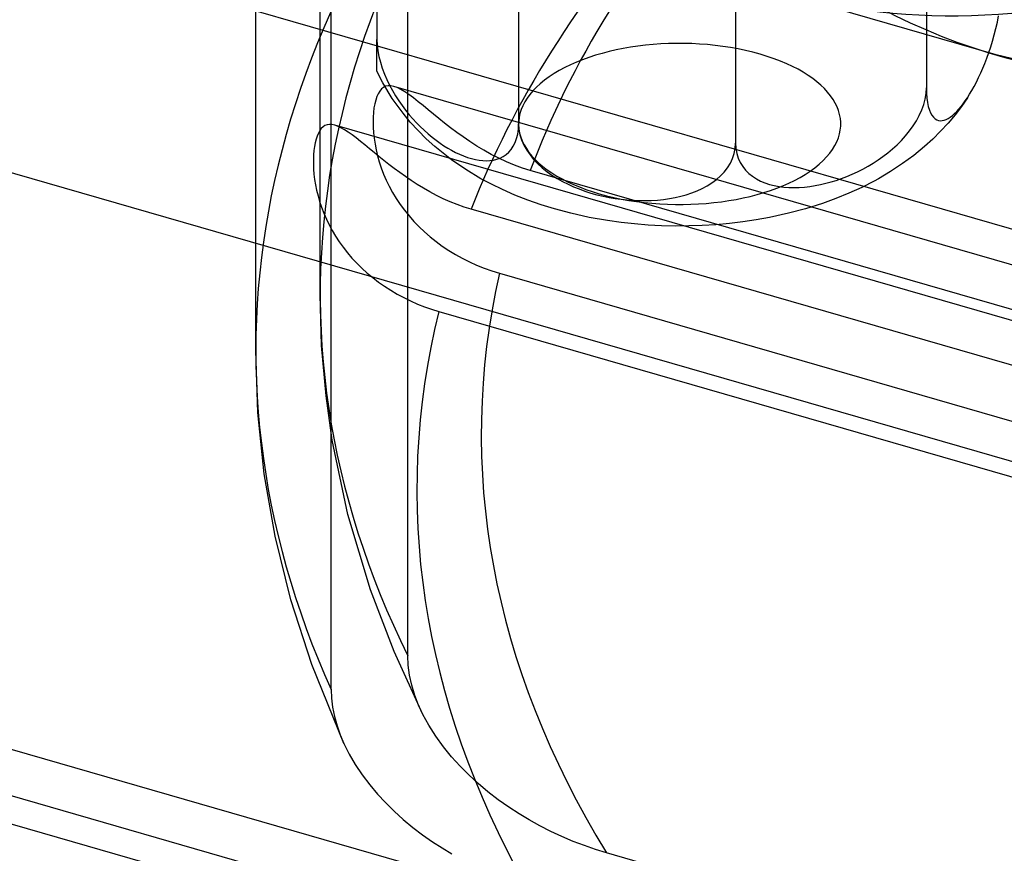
# Model space of a CAD drawing. Header units: millimetres. Extents: x -167 to 167, y -141 to 124.
# Tile 3 of 13: x -103 to -73, y -108 to -82. Entities that reach past the tile are written whole.
import ezdxf

# ---------------------------------------------------------------- set-up
doc = ezdxf.new("R2010")
doc.units = ezdxf.units.MM
doc.layers.add('HIDDEN', color=7, linetype='Continuous')
doc.layers.add('THICK', color=7, linetype='Continuous')

msp = doc.modelspace()

# ---------------------------------------------------------------- linework, layer by layer
at = {"layer": 'HIDDEN'}
for p, q in [((-95.875, -92.232), (-95.875, -65.867)), ((-93.875, -90.5), (-93.875, -67.194)), ((-93.535, -102.758), (-93.535, -70.527)), ((-91.157, -101.713), (-91.157, -71.213)), ((-92.113, -78.248), (-92.113, -82.578)), ((-24.622, -102.259), (-105.378, -78.946)), ((-75.056, -79.751), (-75.056, -84.082)), ((-87.716, -80.868), (-87.716, -85.198)), ((-79.653, -81.089), (-72.898, -83.039)), ((-80.98, -81.462), (-80.98, -85.792)), ((-72.854, -82.04), (-72.815, -81.844)), ((-72.898, -82.233), (-72.854, -82.04)), ((-73.002, -82.624), (-72.948, -82.431)), ((-72.948, -82.431), (-72.898, -82.233)), ((-92.113, -82.578), (-92.106, -82.746)), ((-92.113, -82.752), (-92.113, -82.578)), ((-92.113, -82.915), (-92.113, -82.752)), ((-92.106, -82.746), (-92.085, -82.926)), ((-73.115, -82.976), (-73.058, -82.805)), ((-73.058, -82.805), (-73.002, -82.624)), ((-92.113, -83.054), (-92.113, -82.915)), ((-92.113, -83.18), (-92.113, -83.054)), ((-92.085, -82.926), (-92.052, -83.103)), ((-92.052, -83.103), (-92.007, -83.282)), ((-73.177, -83.151), (-73.115, -82.976)), ((-72.894, -83.041), (-71.325, -83.426)), ((-92.113, -83.287), (-92.113, -83.18)), ((-92.113, -83.372), (-92.113, -83.287)), ((-92.113, -83.441), (-92.113, -83.372)), ((-92.113, -83.494), (-92.113, -83.441)), ((-92.007, -83.282), (-91.949, -83.468)), ((-73.303, -83.469), (-73.241, -83.318)), ((-73.241, -83.318), (-73.177, -83.151)), ((-92.113, -83.53), (-92.113, -83.494)), ((-92.113, -83.55), (-92.113, -83.53)), ((-92.113, -83.557), (-92.113, -83.55)), ((-91.926, -83.925), (-92.113, -83.557)), ((-91.949, -83.468), (-91.882, -83.648)), ((-91.882, -83.648), (-91.809, -83.817)), ((-73.434, -83.759), (-73.367, -83.615)), ((-73.367, -83.615), (-73.303, -83.469)), ((-91.636, -84.407), (-91.926, -83.925)), ((-91.844, -84.029), (-91.912, -84.063)), ((-91.768, -84.012), (-91.844, -84.029)), ((-91.809, -83.817), (-91.725, -83.991)), ((-91.684, -84.013), (-91.768, -84.012)), ((-91.725, -83.991), (-91.633, -84.162)), ((-91.593, -84.031), (-91.684, -84.013)), ((-91.489, -84.068), (-91.593, -84.031)), ((-52.328, -95.365), (-91.588, -84.032)), ((-73.643, -84.159), (-73.572, -84.032)), ((-73.572, -84.032), (-73.502, -83.899)), ((-73.502, -83.899), (-73.434, -83.759)), ((-92.118, -84.351), (-92.153, -84.456)), ((-92.076, -84.258), (-92.118, -84.351)), ((-92.028, -84.178), (-92.076, -84.258)), ((-91.973, -84.113), (-92.028, -84.178)), ((-91.912, -84.063), (-91.973, -84.113)), ((-91.633, -84.162), (-91.536, -84.326)), ((-91.536, -84.326), (-91.438, -84.478)), ((-91.375, -84.124), (-91.489, -84.068)), ((-91.253, -84.198), (-91.375, -84.124)), ((-91.122, -84.288), (-91.253, -84.198)), ((-90.982, -84.391), (-91.122, -84.288)), ((-75.093, -84.424), (-75.065, -84.248)), ((-75.065, -84.248), (-75.056, -84.082)), ((-75.056, -84.082), (-75.052, -84.244)), ((-75.052, -84.244), (-75.04, -84.4)), ((-73.784, -84.388), (-73.714, -84.278)), ((-73.714, -84.278), (-73.643, -84.159)), ((-92.183, -84.573), (-92.206, -84.701)), ((-92.153, -84.456), (-92.183, -84.573)), ((-91.304, -84.868), (-91.636, -84.407)), ((-91.438, -84.478), (-91.335, -84.626)), ((-91.335, -84.626), (-91.223, -84.774)), ((-90.835, -84.507), (-90.982, -84.391)), ((-90.682, -84.63), (-90.835, -84.507)), ((-90.524, -84.76), (-90.682, -84.63)), ((-75.198, -84.764), (-75.138, -84.594)), ((-75.138, -84.594), (-75.093, -84.424)), ((-75.04, -84.4), (-75.022, -84.535)), ((-75.022, -84.535), (-74.997, -84.657)), ((-74.997, -84.657), (-74.964, -84.766)), ((-73.967, -84.654), (-74.167, -84.917)), ((-74.045, -84.736), (-73.978, -84.657)), ((-73.978, -84.657), (-73.913, -84.573)), ((-73.78, -84.383), (-73.967, -84.654)), ((-73.913, -84.573), (-73.849, -84.485)), ((-73.849, -84.485), (-73.784, -84.388)), ((-92.222, -84.839), (-92.232, -84.986)), ((-92.206, -84.701), (-92.222, -84.839)), ((-91.079, -85.14), (-91.304, -84.868)), ((-91.223, -84.774), (-91.111, -84.914)), ((-91.111, -84.914), (-91.002, -85.039)), ((-90.361, -84.894), (-90.524, -84.76)), ((-90.191, -85.031), (-90.361, -84.894)), ((-75.367, -85.104), (-75.277, -84.938)), ((-75.277, -84.938), (-75.198, -84.764)), ((-74.964, -84.766), (-74.927, -84.856)), ((-74.927, -84.856), (-74.887, -84.929)), ((-74.887, -84.929), (-74.84, -84.991)), ((-74.167, -84.917), (-74.384, -85.175)), ((-74.315, -84.986), (-74.249, -84.936)), ((-74.249, -84.936), (-74.181, -84.877)), ((-74.181, -84.877), (-74.113, -84.81)), ((-74.113, -84.81), (-74.045, -84.736)), ((-93.727, -85.251), (-93.787, -85.291)), ((-93.661, -85.225), (-93.727, -85.251)), ((-93.589, -85.213), (-93.661, -85.225)), ((-93.511, -85.216), (-93.589, -85.213)), ((-93.426, -85.234), (-93.511, -85.216)), ((-93.333, -85.266), (-93.426, -85.234)), ((-52.328, -97.098), (-93.421, -85.235)), ((-93.232, -85.314), (-93.333, -85.266)), ((-92.232, -84.986), (-92.235, -85.141)), ((-92.235, -85.141), (-92.231, -85.303)), ((-90.839, -85.403), (-91.079, -85.14)), ((-91.002, -85.039), (-90.889, -85.161)), ((-90.889, -85.161), (-90.771, -85.28)), ((-90.014, -85.172), (-90.191, -85.031)), ((-89.83, -85.315), (-90.014, -85.172)), ((-87.723, -85.358), (-87.716, -85.198)), ((-87.716, -85.198), (-87.706, -85.362)), ((-75.578, -85.414), (-75.465, -85.258)), ((-75.465, -85.258), (-75.367, -85.104)), ((-74.84, -84.991), (-74.789, -85.038)), ((-74.789, -85.038), (-74.736, -85.071)), ((-74.736, -85.071), (-74.682, -85.09)), ((-74.682, -85.09), (-74.624, -85.099)), ((-74.624, -85.099), (-74.563, -85.095)), ((-74.384, -85.175), (-74.615, -85.426)), ((-74.563, -85.095), (-74.502, -85.082)), ((-74.502, -85.082), (-74.443, -85.059)), ((-74.443, -85.059), (-74.38, -85.027)), ((-74.38, -85.027), (-74.315, -84.986)), ((-27.122, -108.754), (-107.878, -85.441)), ((-93.971, -85.574), (-94.004, -85.673)), ((-93.933, -85.486), (-93.971, -85.574)), ((-93.889, -85.409), (-93.933, -85.486)), ((-93.841, -85.343), (-93.889, -85.409)), ((-93.787, -85.291), (-93.841, -85.343)), ((-93.124, -85.376), (-93.232, -85.314)), ((-93.009, -85.451), (-93.124, -85.376)), ((-92.888, -85.538), (-93.009, -85.451)), ((-92.761, -85.634), (-92.888, -85.538)), ((-92.231, -85.303), (-92.22, -85.471)), ((-92.22, -85.471), (-92.201, -85.644)), ((-90.585, -85.656), (-90.839, -85.403)), ((-90.771, -85.28), (-90.651, -85.395)), ((-90.651, -85.395), (-90.527, -85.505)), ((-90.527, -85.505), (-90.403, -85.609)), ((-89.638, -85.459), (-89.83, -85.315)), ((-89.437, -85.603), (-89.638, -85.459)), ((-87.777, -85.65), (-87.744, -85.513)), ((-87.744, -85.513), (-87.723, -85.358)), ((-87.706, -85.362), (-87.674, -85.533)), ((-87.674, -85.533), (-87.623, -85.695)), ((-75.833, -85.711), (-75.702, -85.567)), ((-75.702, -85.567), (-75.578, -85.414)), ((-74.615, -85.426), (-74.859, -85.667)), ((-94.032, -85.781), (-94.054, -85.899)), ((-94.004, -85.673), (-94.032, -85.781)), ((-92.627, -85.74), (-92.761, -85.634)), ((-92.49, -85.851), (-92.627, -85.74)), ((-92.349, -85.967), (-92.49, -85.851)), ((-92.201, -85.644), (-92.173, -85.822)), ((-92.173, -85.822), (-92.138, -86.003)), ((-90.317, -85.9), (-90.585, -85.656)), ((-90.403, -85.609), (-90.278, -85.705)), ((-90.278, -85.705), (-90.154, -85.795)), ((-90.154, -85.795), (-90.033, -85.876)), ((-90.033, -85.876), (-89.915, -85.949)), ((-89.23, -85.745), (-89.437, -85.603)), ((-89.015, -85.883), (-89.23, -85.745)), ((-88.794, -86.017), (-89.015, -85.883)), ((-87.88, -85.892), (-87.822, -85.776)), ((-87.822, -85.776), (-87.777, -85.65)), ((-87.623, -85.695), (-87.554, -85.853)), ((-87.554, -85.853), (-87.465, -86.012)), ((-80.99, -85.955), (-80.98, -85.792)), ((-80.98, -85.792), (-80.971, -85.953)), ((-76.104, -85.969), (-75.965, -85.842)), ((-75.965, -85.842), (-75.833, -85.711)), ((-74.859, -85.667), (-75.115, -85.899)), ((-94.082, -86.158), (-94.088, -86.298)), ((-94.071, -86.025), (-94.082, -86.158)), ((-94.054, -85.899), (-94.071, -86.025)), ((-92.204, -86.086), (-92.349, -85.967)), ((-92.055, -86.207), (-92.204, -86.086)), ((-92.138, -86.003), (-92.093, -86.188)), ((-92.093, -86.188), (-92.04, -86.375)), ((-89.804, -86.308), (-90.317, -85.9)), ((-89.915, -85.949), (-89.797, -86.017)), ((-89.797, -86.017), (-89.675, -86.08)), ((-89.675, -86.08), (-89.551, -86.138)), ((-89.551, -86.138), (-89.427, -86.19)), ((-89.427, -86.19), (-89.302, -86.235)), ((-88.566, -86.144), (-88.794, -86.017)), ((-88.331, -86.265), (-88.566, -86.144)), ((-88.196, -86.21), (-88.104, -86.149)), ((-88.104, -86.149), (-88.02, -86.075)), ((-88.02, -86.075), (-87.947, -85.992)), ((-87.947, -85.992), (-87.88, -85.892)), ((-87.465, -86.012), (-87.362, -86.161)), ((-87.362, -86.161), (-87.25, -86.297)), ((-81.073, -86.272), (-81.022, -86.12)), ((-81.022, -86.12), (-80.99, -85.955)), ((-80.971, -85.953), (-80.942, -86.113)), ((-80.942, -86.113), (-80.898, -86.257)), ((-76.406, -86.21), (-76.254, -86.094)), ((-76.254, -86.094), (-76.104, -85.969)), ((-75.449, -86.173), (-75.799, -86.43)), ((-75.115, -85.899), (-75.449, -86.173)), ((-94.088, -86.298), (-94.088, -86.445)), ((-94.088, -86.445), (-94.081, -86.598)), ((-91.901, -86.33), (-92.055, -86.207)), ((-92.04, -86.375), (-91.978, -86.563)), ((-91.742, -86.455), (-91.901, -86.33)), ((-91.577, -86.581), (-91.742, -86.455)), ((-89.357, -86.615), (-89.804, -86.308)), ((-89.302, -86.235), (-89.179, -86.273)), ((-89.179, -86.273), (-89.058, -86.302)), ((-89.058, -86.302), (-88.94, -86.322)), ((-88.94, -86.322), (-88.828, -86.335)), ((-88.828, -86.335), (-88.719, -86.339)), ((-88.719, -86.339), (-88.606, -86.334)), ((-88.606, -86.334), (-88.494, -86.319)), ((-88.494, -86.319), (-88.391, -86.294)), ((-88.391, -86.294), (-88.293, -86.259)), ((-88.089, -86.377), (-88.331, -86.265)), ((-88.293, -86.259), (-88.196, -86.21)), ((-87.845, -86.478), (-88.089, -86.377)), ((-87.6, -86.567), (-87.845, -86.478)), ((-87.25, -86.297), (-87.122, -86.432)), ((-87.122, -86.432), (-86.981, -86.561)), ((-81.231, -86.562), (-81.142, -86.419)), ((-81.142, -86.419), (-81.073, -86.272)), ((-80.898, -86.257), (-80.837, -86.392)), ((-80.837, -86.392), (-80.759, -86.52)), ((-76.863, -86.507), (-76.705, -86.412)), ((-76.705, -86.412), (-76.553, -86.313)), ((-76.553, -86.313), (-76.406, -86.21)), ((-75.799, -86.43), (-76.166, -86.672)), ((-94.081, -86.598), (-94.068, -86.756)), ((-94.068, -86.756), (-94.048, -86.918)), ((-91.978, -86.563), (-91.906, -86.752)), ((-91.906, -86.752), (-91.825, -86.942)), ((-91.407, -86.707), (-91.577, -86.581)), ((-91.23, -86.832), (-91.407, -86.707)), ((-88.886, -86.897), (-89.357, -86.615)), ((-87.354, -86.645), (-87.6, -86.567)), ((-51.733, -96.928), (-87.354, -86.645)), ((-86.981, -86.561), (-86.832, -86.68)), ((-86.832, -86.68), (-86.682, -86.787)), ((-86.682, -86.787), (-86.524, -86.887)), ((-81.445, -86.809), (-81.334, -86.693)), ((-81.334, -86.693), (-81.231, -86.562)), ((-80.759, -86.52), (-80.668, -86.634)), ((-80.668, -86.634), (-80.57, -86.732)), ((-80.57, -86.732), (-80.457, -86.823)), ((-77.528, -86.829), (-77.36, -86.759)), ((-77.36, -86.759), (-77.192, -86.681)), ((-77.192, -86.681), (-77.026, -86.597)), ((-77.026, -86.597), (-76.863, -86.507)), ((-76.166, -86.672), (-76.547, -86.897)), ((-94.048, -86.918), (-94.021, -87.085)), ((-94.021, -87.085), (-93.986, -87.256)), ((-91.825, -86.942), (-91.732, -87.132)), ((-91.048, -86.956), (-91.23, -86.832)), ((-90.861, -87.077), (-91.048, -86.956)), ((-90.667, -87.195), (-90.861, -87.077)), ((-88.558, -87.072), (-88.886, -86.897)), ((-88.221, -87.236), (-88.558, -87.072)), ((-86.524, -86.887), (-86.353, -86.984)), ((-86.353, -86.984), (-86.18, -87.072)), ((-86.18, -87.072), (-86.013, -87.147)), ((-81.864, -87.118), (-81.715, -87.025)), ((-81.715, -87.025), (-81.574, -86.921)), ((-81.574, -86.921), (-81.445, -86.809)), ((-80.457, -86.823), (-80.333, -86.904)), ((-80.333, -86.904), (-80.202, -86.972)), ((-80.202, -86.972), (-80.071, -87.027)), ((-80.071, -87.027), (-79.931, -87.074)), ((-79.931, -87.074), (-79.781, -87.112)), ((-79.781, -87.112), (-79.629, -87.14)), ((-78.675, -87.138), (-78.507, -87.112)), ((-78.507, -87.112), (-78.341, -87.079)), ((-78.341, -87.079), (-78.177, -87.041)), ((-78.177, -87.041), (-78.018, -86.998)), ((-78.018, -86.998), (-77.859, -86.949)), ((-77.859, -86.949), (-77.695, -86.893)), ((-77.695, -86.893), (-77.528, -86.829)), ((-76.679, -86.97), (-77.066, -87.167)), ((-76.547, -86.897), (-76.679, -86.97)), ((-93.986, -87.256), (-93.943, -87.43)), ((-91.732, -87.132), (-91.63, -87.322)), ((-91.63, -87.322), (-91.516, -87.511)), ((-90.469, -87.308), (-90.667, -87.195)), ((-90.265, -87.416), (-90.469, -87.308)), ((-90.056, -87.519), (-90.265, -87.416)), ((-87.829, -87.408), (-88.221, -87.236)), ((-87.428, -87.566), (-87.829, -87.408)), ((-86.013, -87.147), (-85.84, -87.217)), ((-85.84, -87.217), (-85.661, -87.282)), ((-85.661, -87.282), (-85.475, -87.342)), ((-85.475, -87.342), (-85.287, -87.395)), ((-85.287, -87.395), (-85.096, -87.441)), ((-82.683, -87.441), (-82.516, -87.395)), ((-82.516, -87.395), (-82.343, -87.338)), ((-82.343, -87.338), (-82.172, -87.271)), ((-82.172, -87.271), (-82.013, -87.198)), ((-82.013, -87.198), (-81.864, -87.118)), ((-79.629, -87.14), (-79.482, -87.159)), ((-79.482, -87.159), (-79.33, -87.17)), ((-79.33, -87.17), (-79.172, -87.173)), ((-79.172, -87.173), (-79.009, -87.169)), ((-79.009, -87.169), (-78.843, -87.157)), ((-78.843, -87.157), (-78.675, -87.138)), ((-77.463, -87.349), (-77.87, -87.515)), ((-77.066, -87.167), (-77.463, -87.349)), ((-93.943, -87.43), (-93.892, -87.607)), ((-93.892, -87.607), (-93.832, -87.786)), ((-91.516, -87.511), (-91.392, -87.697)), ((-91.392, -87.697), (-91.259, -87.878)), ((-89.843, -87.614), (-90.056, -87.519)), ((-89.625, -87.701), (-89.843, -87.614)), ((-89.407, -87.779), (-89.625, -87.701)), ((-87.019, -87.708), (-87.428, -87.566)), ((-86.603, -87.837), (-87.019, -87.708)), ((-85.096, -87.441), (-84.905, -87.48)), ((-84.905, -87.48), (-84.715, -87.512)), ((-84.715, -87.512), (-84.529, -87.537)), ((-84.529, -87.537), (-84.348, -87.556)), ((-84.348, -87.556), (-84.167, -87.569)), ((-84.167, -87.569), (-83.981, -87.577)), ((-83.981, -87.577), (-83.791, -87.578)), ((-83.791, -87.578), (-83.6, -87.572)), ((-83.6, -87.572), (-83.409, -87.56)), ((-83.409, -87.56), (-83.22, -87.54)), ((-83.22, -87.54), (-83.035, -87.514)), ((-83.035, -87.514), (-82.855, -87.48)), ((-82.855, -87.48), (-82.683, -87.441)), ((-78.286, -87.666), (-78.805, -87.83)), ((-77.87, -87.515), (-78.286, -87.666)), ((-93.832, -87.786), (-93.763, -87.968)), ((-93.763, -87.968), (-93.684, -88.15)), ((-91.259, -87.878), (-91.117, -88.054)), ((-89.188, -87.847), (-89.407, -87.779)), ((-51.733, -98.66), (-89.188, -87.847)), ((-86.099, -87.971), (-86.603, -87.837)), ((-85.53, -88.097), (-86.099, -87.971)), ((-79.334, -87.971), (-79.927, -88.101)), ((-78.805, -87.83), (-79.334, -87.971)), ((-93.684, -88.15), (-93.597, -88.33)), ((-93.597, -88.33), (-93.502, -88.509)), ((-91.117, -88.054), (-90.966, -88.224)), ((-90.966, -88.224), (-90.806, -88.389)), ((-84.952, -88.198), (-85.53, -88.097)), ((-84.537, -88.256), (-84.952, -88.198)), ((-84.118, -88.302), (-84.537, -88.256)), ((-83.698, -88.335), (-84.118, -88.302)), ((-83.277, -88.357), (-83.698, -88.335)), ((-81.595, -88.326), (-82.015, -88.351)), ((-81.174, -88.288), (-81.595, -88.326)), ((-80.755, -88.238), (-81.174, -88.288)), ((-80.339, -88.176), (-80.755, -88.238)), ((-79.927, -88.101), (-80.339, -88.176)), ((-93.502, -88.509), (-93.397, -88.685)), ((-90.806, -88.389), (-90.638, -88.548)), ((-90.638, -88.548), (-90.462, -88.701)), ((-82.856, -88.367), (-83.277, -88.357)), ((-82.435, -88.365), (-82.856, -88.367)), ((-82.015, -88.351), (-82.435, -88.365)), ((-93.397, -88.685), (-93.284, -88.858)), ((-93.284, -88.858), (-93.162, -89.028)), ((-90.462, -88.701), (-90.277, -88.848)), ((-90.277, -88.848), (-90.085, -88.988)), ((-93.162, -89.028), (-93.031, -89.196)), ((-93.031, -89.196), (-92.89, -89.36)), ((-90.085, -88.988), (-89.884, -89.122)), ((-89.884, -89.122), (-89.677, -89.248)), ((-89.677, -89.248), (-89.463, -89.367)), ((-92.89, -89.36), (-92.741, -89.52)), ((-92.741, -89.52), (-92.583, -89.675)), ((-89.463, -89.367), (-89.244, -89.477)), ((-89.244, -89.477), (-89.018, -89.58)), ((-92.583, -89.675), (-92.417, -89.825)), ((-92.417, -89.825), (-92.244, -89.968)), ((-89.018, -89.58), (-88.787, -89.673)), ((-88.787, -89.673), (-88.551, -89.758)), ((-88.551, -89.758), (-88.311, -89.832)), ((-88.311, -89.832), (-24.054, -108.382)), ((-92.244, -89.968), (-92.064, -90.106)), ((-92.064, -90.106), (-91.878, -90.237)), ((-91.878, -90.237), (-91.685, -90.361)), ((-91.685, -90.361), (-91.486, -90.478)), ((-93.83, -92.072), (-93.875, -90.5)), ((-91.486, -90.478), (-91.28, -90.589)), ((-91.28, -90.589), (-91.07, -90.692)), ((-91.07, -90.692), (-90.854, -90.788)), ((-90.854, -90.788), (-90.636, -90.875)), ((-90.636, -90.875), (-90.416, -90.952)), ((-90.416, -90.952), (-90.197, -91.02)), ((-90.197, -91.02), (54.697, -132.847)), ((-95.809, -94.151), (-95.875, -92.232)), ((-93.693, -93.643), (-93.83, -92.072)), ((-93.5, -95.01), (-93.693, -93.643)), ((-95.61, -96.064), (-95.809, -94.151)), ((-93.015, -97.32), (-93.5, -95.01)), ((-95.273, -97.995), (-95.61, -96.064)), ((-92.316, -99.66), (-93.015, -97.32)), ((-94.787, -99.967), (-95.273, -97.995)), ((-43.872, -123.26), (-124.628, -99.947)), ((-91.583, -101.579), (-92.316, -99.66)), ((-94.139, -101.981), (-94.787, -99.967)), ((-90.687, -103.527), (-91.583, -101.579)), ((-91.144, -102.003), (-91.157, -101.713)), ((-93.139, -104.431), (-94.139, -101.981)), ((-91.103, -102.309), (-91.144, -102.003)), ((-91.033, -102.623), (-91.103, -102.309)), ((-90.937, -102.937), (-91.033, -102.623)), ((-93.535, -102.758), (-93.524, -103.024)), ((-90.819, -103.241), (-90.937, -102.937)), ((-93.524, -103.024), (-93.49, -103.306)), ((-93.49, -103.306), (-93.432, -103.594)), ((-90.686, -103.529), (-90.819, -103.241)), ((-93.432, -103.594), (-93.351, -103.883)), ((-90.502, -103.866), (-90.686, -103.529)), ((-93.351, -103.883), (-93.253, -104.163)), ((-90.289, -104.203), (-90.502, -103.866)), ((-93.253, -104.163), (-93.14, -104.43)), ((-90.051, -104.532), (-90.289, -104.203)), ((-93.14, -104.43), (-92.977, -104.757)), ((-89.795, -104.845), (-90.051, -104.532)), ((-92.977, -104.757), (-92.785, -105.085)), ((-92.785, -105.085), (-92.57, -105.407)), ((-89.53, -105.138), (-89.795, -104.845)), ((-89.262, -105.407), (-89.53, -105.138)), ((-92.57, -105.407), (-92.338, -105.714)), ((-88.974, -105.671), (-89.262, -105.407)), ((-92.338, -105.714), (-92.1, -105.999)), ((-88.667, -105.929), (-88.974, -105.671)), ((-92.1, -105.999), (-91.852, -106.266)), ((-88.347, -106.175), (-88.667, -105.929)), ((-91.852, -106.266), (-91.583, -106.532)), ((-88.022, -106.405), (-88.347, -106.175)), ((-91.583, -106.532), (-91.298, -106.79)), ((-87.699, -106.615), (-88.022, -106.405)), ((-87.384, -106.805), (-87.699, -106.615)), ((-91.298, -106.79), (-91, -107.036)), ((-87.059, -106.985), (-87.384, -106.805)), ((-91, -107.036), (-90.696, -107.267)), ((-90.696, -107.267), (-90.392, -107.481)), ((-86.719, -107.158), (-87.059, -106.985)), ((-86.371, -107.32), (-86.719, -107.158)), ((-90.392, -107.481), (-90.094, -107.674)), ((-86.019, -107.468), (-86.371, -107.32)), ((-85.668, -107.602), (-86.019, -107.468)), ((-90.094, -107.674), (-89.79, -107.856)), ((-85.324, -107.721), (-85.668, -107.602)), ((-84.991, -107.823), (-85.324, -107.721)), ((-38.804, -121.156), (-84.991, -107.823))]:
    msp.add_line(p, q, dxfattribs=at)
for centre, major_axis, ratio, start_param, end_param in [((-53.65, 15.487), (27.18, 94.155), 0.433013, 2.158799, 3.729595), ((-43.431, 12.537), (-27.18, -94.155), 0.433013, -0.982794, 0.588003), ((-45.163, 13.037), (27.735, 96.077), 0.433013, 2.158799, 3.729595), ((0, -90.5), (-93.875, 0), 0.5, -0.419973, 0.241225), ((-51.918, 14.987), (27.735, 96.077), 0.433013, -3.141486, -2.55359), ((0, -92.232), (-95.875, 0), 0.5, -0.422121, 0.221393), ((0, -94.83), (-88.875, 0), 0.5, -0.413781, -0.185253), ((0, -96.562), (-90.875, 0), 0.5, -0.416191, -0.192987), ((-82.716, -85.198), (-5, 0), 0.5, -2.094395, -0.523599), ((-82.716, -85.198), (-5, 0), 0.5, 1.047198, 4.18879), ((-82.716, -85.198), (-5, 0), 0.5, -0.523599, 1.047198), ((0, -94.83), (-88.875, 0), 0.5, -0.112696, 0.296721), ((0, -96.562), (-90.875, 0), 0.5, -0.122265, 0.273409)]:
    msp.add_ellipse(centre, major_axis=major_axis, ratio=ratio, start_param=start_param, end_param=end_param, dxfattribs=at)
at = {"layer": 'THICK'}
for p, q in [((-46.372, -121.095), (-127.128, -97.782)), ((-45.258, -123.734), (-126.015, -100.421))]:
    msp.add_line(p, q, dxfattribs=at)

doc.saveas('drawing.dxf')
